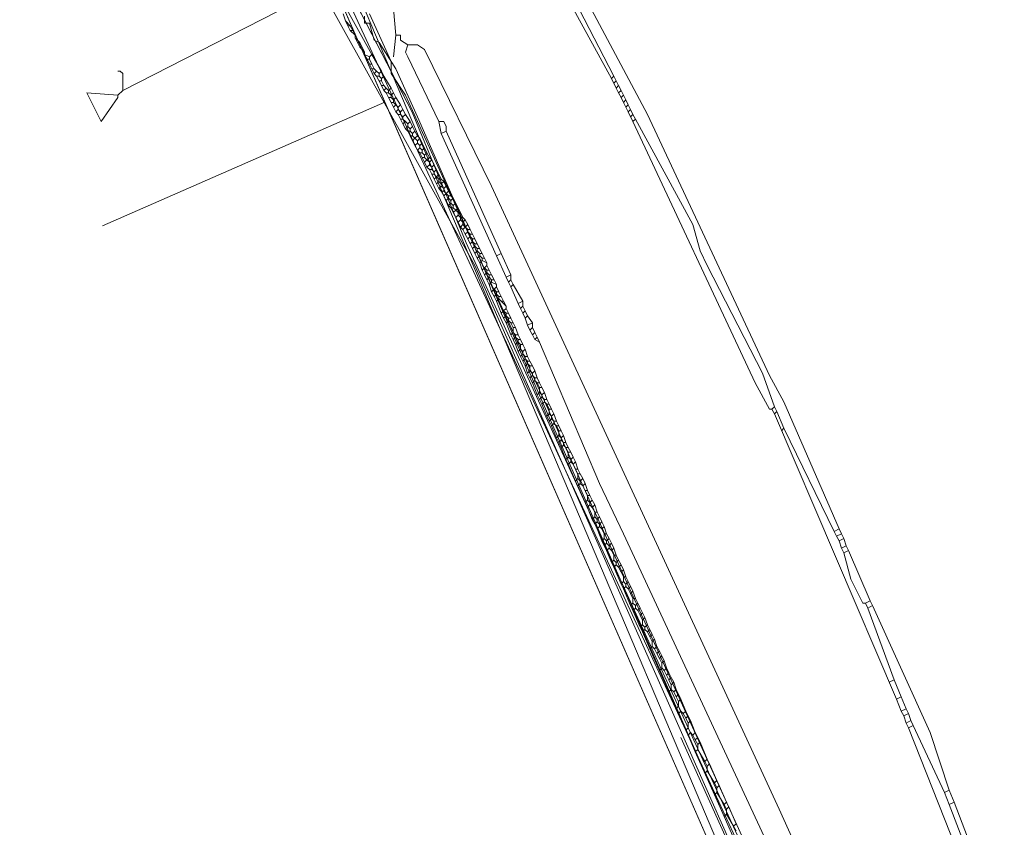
# Model space of a CAD drawing. Header units: metres. Extents: x 92810 to 93633, y 464687 to 465459.
# Tile 58 of 256: x 93037 to 93066, y 464809 to 464833. Entities that reach past the tile are written whole.
import ezdxf

# ---------------------------------------------------------------- set-up
doc = ezdxf.new("R2010")
doc.units = ezdxf.units.M
for name, color, linetype, lineweight, transparency in [('B-OI-KL-DATA_KPN-G', 90, 'SI_B_DATA_KPN', 18, 0.4), ('B-OI-KL-DATA_ZIGGO BV-G', 90, 'SI_B_DATA_ZIGGO', 18, 0.4), ('B-OI-KL-ET_LS_LIANDER-G', 190, 'SI_B_ET_LS_LIANDER', 18, 0.4), ('B-OI-KL-ET_MS_LIANDER-G', 130, 'SI_B_ET_MS_LIANDER', 18, 0.4), ('B-OI-KL-GAS_LD_LIANDER-G', 30, 'SI_B_GAS_LD_LIANDER', 18, 0.4), ('B-WE-KL-WATER-G', 170, 'KL-WATER-N', 18, 0.4)]:
    doc.layers.add(name, color=color, linetype=linetype, lineweight=lineweight, transparency=transparency)
doc.styles.get("Standard").update_dxf_attribs({"font": 'isocp.shx'})
doc.linetypes.add('KL-WATER-N', pattern='A,7,-0.5,[168,NLCS.SHX,S=0.75,R=0,X=0.75,Y=0],-2', length=9.5)
doc.linetypes.add('SI_B_DATA_KPN', pattern='A,5,-2,["KPN",Standard,S=1.5,R=0,X=-0.51,Y=-0.75],-8', length=15)
doc.linetypes.add('SI_B_DATA_ZIGGO', pattern='A,5,-2,["ZIGGO",Standard,S=1.5,R=0,X=-0.51,Y=-0.75],-9', length=16)
doc.linetypes.add('SI_B_ET_LS_LIANDER', pattern='A,5,-2,["LI-LS",Standard,S=1.5,R=0,X=-0.51,Y=-0.75],-10', length=17)
doc.linetypes.add('SI_B_ET_MS_LIANDER', pattern='A,5,-2,["LI-MS",Standard,S=1.5,R=0,X=-0.51,Y=-0.75],-10', length=17)
doc.linetypes.add('SI_B_GAS_LD_LIANDER', pattern='A,5,-2,["LI-G-LD",Standard,S=1.5,R=0,X=-0.51,Y=-0.75],-11', length=18)

msp = doc.modelspace()

# ---------------------------------------------------------------- linework, layer by layer
at = {"layer": 'B-OI-KL-DATA_KPN-G', "flags": 128}
for points in [[(93047.679, 464833.464), (93047.75, 464832.679)], [(93046.964, 464833.321), (93047.607, 464831.893), (93047.607, 464831.536), (93048.036, 464830.893), (93048.75, 464829.321), (93063.25, 464797.393)], [(93047.75, 464832.679), (93047.679, 464832.036)], [(93047.75, 464832.679), (93047.893, 464832.679), (93047.893, 464832.536), (93048.107, 464832.393)], [(93048.107, 464832.393), (93048.036, 464832.179), (93048.107, 464832.036), (93049.036, 464830.107)], [(93048.107, 464832.393), (93048.393, 464832.393), (93048.607, 464832.25), (93050.607, 464828.179), (93059.179, 464809.607), (93063.893, 464799.179)], [(93049.036, 464830.107), (93049.179, 464830.107), (93049.25, 464829.964), (93049.25, 464829.821)], [(93049.036, 464830.107), (93049.107, 464829.75)], [(93049.25, 464829.821), (93049.107, 464829.75)], [(93049.25, 464829.821), (93050.893, 464826.179)], [(93049.107, 464829.75), (93050.75, 464826.107)], [(93050.893, 464826.179), (93050.75, 464826.107)], [(93050.75, 464826.107), (93051.036, 464825.464)], [(93050.893, 464826.179), (93051.179, 464825.536)], [(93051.179, 464825.536), (93051.036, 464825.464)], [(93051.036, 464825.464), (93051.107, 464825.321)], [(93051.179, 464825.536), (93051.179, 464825.393)], [(93051.179, 464825.393), (93051.107, 464825.321)], [(93051.107, 464825.321), (93051.179, 464825.179)], [(93051.179, 464825.393), (93051.25, 464825.25)], [(93051.25, 464825.25), (93051.179, 464825.179)], [(93051.179, 464825.179), (93051.393, 464824.679)], [(93051.25, 464825.25), (93051.536, 464824.75)], [(93051.536, 464824.75), (93051.393, 464824.679)], [(93051.393, 464824.679), (93051.464, 464824.536)], [(93051.536, 464824.607), (93051.464, 464824.536)], [(93051.464, 464824.536), (93051.536, 464824.393)], [(93051.536, 464824.75), (93051.536, 464824.607)], [(93051.536, 464824.607), (93051.607, 464824.464)], [(93051.607, 464824.464), (93051.536, 464824.393)], [(93051.536, 464824.393), (93051.607, 464824.25)], [(93051.607, 464824.464), (93051.679, 464824.321)], [(93051.679, 464824.321), (93051.607, 464824.25)], [(93051.607, 464824.25), (93051.679, 464824.036)], [(93051.679, 464824.321), (93051.821, 464824.107)], [(93051.821, 464824.107), (93051.679, 464824.036)], [(93051.679, 464824.036), (93051.75, 464823.893)], [(93051.821, 464823.964), (93051.75, 464823.893)], [(93051.821, 464824.107), (93051.821, 464823.964)], [(93051.821, 464823.964), (93051.893, 464823.821)], [(93051.75, 464823.893), (93051.821, 464823.75)], [(93051.893, 464823.821), (93051.821, 464823.75)], [(93051.821, 464823.75), (93051.893, 464823.607)], [(93051.893, 464823.821), (93051.964, 464823.679)], [(93051.964, 464823.679), (93051.893, 464823.607)], [(93051.964, 464823.679), (93052.036, 464823.536)], [(93051.893, 464823.607), (93052.036, 464823.536)], [(93052.036, 464823.536), (93053.821, 464819.321), (93054.536, 464817.821), (93059.321, 464807.536), (93060.179, 464805.536), (93061.107, 464803.321), (93062.321, 464800.893), (93062.679, 464800.107)]]:
    msp.add_lwpolyline(points, dxfattribs=at)
at = {"layer": 'B-OI-KL-DATA_ZIGGO BV-G', "flags": 128}
for points in [[(93035.335, 464854.188), (93044.173, 464837.629), (93044.899, 464835.992), (93045.066, 464836.077), (93058.124, 464806.251)], [(93042.664, 464841.176), (93048.242, 464830.383)], [(93045.066, 464836.077), (93047.425, 464830.689)], [(93045.251, 464836.171), (93048.242, 464830.383), (93049.846, 464826.497), (93061.968, 464800.016)], [(93047.425, 464830.689), (93039, 464827)], [(93047.425, 464830.689), (93058.124, 464806.251), (93058.191, 464806.28), (93061.633, 464798.287)]]:
    msp.add_lwpolyline(points, dxfattribs=at)
at = {"layer": 'B-OI-KL-ET_LS_LIANDER-G'}
for p, q in [((93046.821, 464833.25), (93046.821, 464833.036)), ((93046.821, 464833.036), (93046.964, 464833.036)), ((93046.964, 464833.036), (93047.107, 464832.536)), ((93047.107, 464832.536), (93047.25, 464832.464)), ((93047.25, 464832.464), (93047.75, 464831.679)), ((93047.75, 464831.679), (93048.393, 464830.25)), ((93048.393, 464830.25), (93058.893, 464806.321)), ((93056.25, 464811.75), (93058.607, 464806.536))]:
    msp.add_line(p, q, dxfattribs=at)
at = {"layer": 'B-OI-KL-ET_MS_LIANDER-G'}
for p, q in [((93046.679, 464832.464), (93046.821, 464832.179)), ((93047.179, 464831.464), (93047.321, 464831.179)), ((93054.179, 464831.393), (93054.321, 464831.107)), ((93054.679, 464830.393), (93054.821, 464830.107)), ((93049.179, 464828.321), (93049.321, 464828.036)), ((93049.179, 464827.893), (93049.321, 464827.607)), ((93050.179, 464826.464), (93050.321, 464826.179)), ((93059.036, 464821.393), (93062.679, 464812.893)), ((93054.679, 464816.393), (93054.821, 464816.107)), ((93055.321, 464814.393), (93055.893, 464813.107)), ((93056.679, 464811.893), (93056.821, 464811.607)), ((93056.679, 464811.321), (93057.25, 464810.036))]:
    msp.add_line(p, q, dxfattribs=at)
at = {"layer": 'B-OI-KL-ET_MS_LIANDER-G', "flags": 128}
for points in [[(93049.536, 464839.25), (93049.536, 464839.036), (93051.25, 464836.75), (93054.179, 464831.393)], [(93043.107, 464839.179), (93047.036, 464832.107)], [(93050.679, 464838.107), (93050.679, 464837.893), (93050.893, 464837.607), (93051.393, 464837.036), (93051.679, 464836.536), (93051.821, 464836.036), (93052.036, 464835.75), (93054.25, 464831.464)], [(93050.75, 464838.179), (93051.679, 464837.036), (93055.25, 464830.321), (93058.893, 464822.536), (93059.321, 464821.75), (93060.964, 464817.964)], [(93036.107, 464836.536), (93037.75, 464833.393), (93044.107, 464836.536), (93044.179, 464836.464), (93050.107, 464825.821), (93059.75, 464804.036)], [(93046.179, 464833.321), (93046.25, 464833.107)], [(93046.25, 464833.107), (93046.393, 464832.964)], [(93046.25, 464833.107), (93046.321, 464832.964)], [(93046.321, 464832.964), (93046.393, 464832.964)], [(93046.321, 464832.964), (93046.393, 464832.821)], [(93046.393, 464832.964), (93046.464, 464832.821)], [(93046.393, 464832.821), (93046.464, 464832.821)], [(93046.393, 464832.821), (93046.536, 464832.679)], [(93046.464, 464832.821), (93046.536, 464832.679)], [(93046.536, 464832.679), (93046.536, 464832.607)], [(93046.536, 464832.607), (93046.679, 464832.464)], [(93046.536, 464832.607), (93046.607, 464832.464)], [(93046.607, 464832.464), (93046.679, 464832.464)], [(93046.607, 464832.464), (93046.679, 464832.321)], [(93046.679, 464832.321), (93046.75, 464832.321)], [(93046.679, 464832.321), (93046.821, 464832.179)], [(93046.821, 464832.179), (93046.821, 464832.107)], [(93046.821, 464832.107), (93046.964, 464832.036)], [(93046.821, 464832.107), (93046.893, 464831.964)], [(93046.893, 464831.964), (93046.964, 464831.964)], [(93046.893, 464831.964), (93046.964, 464831.821)], [(93047.036, 464832.107), (93046.964, 464832.036)], [(93046.964, 464832.036), (93046.964, 464831.964)], [(93046.964, 464831.964), (93047.036, 464831.821)], [(93047.036, 464832.107), (93047.321, 464831.607)], [(93046.964, 464831.821), (93047.036, 464831.821)], [(93046.964, 464831.821), (93047.036, 464831.679)], [(93047.036, 464831.821), (93047.107, 464831.679)], [(93047.036, 464831.679), (93047.107, 464831.679)], [(93047.036, 464831.679), (93047.107, 464831.536)], [(93047.107, 464831.679), (93047.179, 464831.607)], [(93047.179, 464831.607), (93047.107, 464831.536)], [(93047.179, 464831.607), (93047.25, 464831.536)], [(93047.321, 464831.607), (93047.25, 464831.536)], [(93047.321, 464831.607), (93047.393, 464831.464)], [(93047.107, 464831.536), (93047.179, 464831.464)], [(93047.179, 464831.464), (93047.25, 464831.464)], [(93047.25, 464831.536), (93047.25, 464831.464)], [(93047.25, 464831.464), (93047.321, 464831.393)], [(93047.25, 464831.321), (93047.321, 464831.321)], [(93047.393, 464831.464), (93047.321, 464831.393)], [(93047.321, 464831.393), (93047.321, 464831.321)], [(93047.321, 464831.321), (93047.393, 464831.179)], [(93047.393, 464831.464), (93047.607, 464831.107)], [(93054.25, 464831.464), (93054.179, 464831.393)], [(93054.25, 464831.464), (93054.321, 464831.321)], [(93054.321, 464831.321), (93054.25, 464831.25)], [(93054.321, 464831.321), (93054.393, 464831.179)], [(93047.321, 464831.179), (93047.393, 464831.179)], [(93047.321, 464831.179), (93047.393, 464831.036)], [(93047.393, 464831.179), (93047.464, 464831.107)], [(93047.464, 464831.107), (93047.393, 464831.036)], [(93047.393, 464831.036), (93047.464, 464830.964)], [(93047.464, 464831.107), (93047.536, 464831.036)], [(93047.607, 464831.107), (93047.536, 464831.036)], [(93047.536, 464831.036), (93047.536, 464830.964)], [(93047.607, 464831.107), (93047.679, 464830.964)], [(93054.393, 464831.179), (93054.321, 464831.107)], [(93054.321, 464831.107), (93054.393, 464830.964)], [(93054.393, 464831.179), (93054.464, 464831.036)], [(93054.464, 464831.036), (93054.393, 464830.964)], [(93054.464, 464831.036), (93054.536, 464830.893)], [(93047.464, 464830.964), (93047.536, 464830.964)], [(93047.464, 464830.964), (93047.536, 464830.821)], [(93047.536, 464830.964), (93047.607, 464830.893)], [(93047.536, 464830.821), (93047.607, 464830.821)], [(93047.536, 464830.821), (93047.607, 464830.679)], [(93047.679, 464830.964), (93047.607, 464830.893)], [(93047.607, 464830.893), (93047.607, 464830.821)], [(93047.607, 464830.821), (93047.679, 464830.75)], [(93047.679, 464830.964), (93047.75, 464830.821)], [(93047.75, 464830.821), (93047.679, 464830.75)], [(93047.679, 464830.75), (93047.679, 464830.679)], [(93047.75, 464830.821), (93047.893, 464830.607)], [(93054.393, 464830.964), (93054.464, 464830.821)], [(93054.536, 464830.893), (93054.464, 464830.821)], [(93054.464, 464830.821), (93054.536, 464830.679)], [(93054.536, 464830.893), (93054.607, 464830.75)], [(93054.607, 464830.75), (93054.536, 464830.679)], [(93054.607, 464830.75), (93054.679, 464830.607)], [(93047.607, 464830.679), (93047.679, 464830.679)], [(93047.607, 464830.679), (93047.679, 464830.536)], [(93047.679, 464830.679), (93047.821, 464830.536)], [(93047.75, 464830.607), (93047.679, 464830.536)], [(93047.679, 464830.536), (93047.75, 464830.393)], [(93047.821, 464830.464), (93047.75, 464830.393)], [(93047.893, 464830.607), (93047.821, 464830.536)], [(93047.821, 464830.536), (93047.821, 464830.464)], [(93047.821, 464830.464), (93047.893, 464830.393)], [(93047.893, 464830.607), (93047.964, 464830.464)], [(93047.964, 464830.464), (93047.893, 464830.393)], [(93047.964, 464830.464), (93048.036, 464830.321)], [(93054.536, 464830.679), (93054.607, 464830.536)], [(93054.679, 464830.607), (93054.607, 464830.536)], [(93054.607, 464830.536), (93054.679, 464830.393)], [(93054.679, 464830.607), (93054.75, 464830.464)], [(93054.75, 464830.464), (93054.679, 464830.393)], [(93054.75, 464830.464), (93054.821, 464830.321)], [(93047.75, 464830.393), (93047.821, 464830.321)], [(93047.821, 464830.321), (93047.893, 464830.321)], [(93047.821, 464830.321), (93047.893, 464830.179)], [(93047.893, 464830.393), (93047.893, 464830.321)], [(93047.893, 464830.321), (93047.964, 464830.25)], [(93047.893, 464830.179), (93047.964, 464830.179)], [(93047.893, 464830.179), (93047.964, 464830.036)], [(93048.036, 464830.321), (93047.964, 464830.25)], [(93047.964, 464830.25), (93047.964, 464830.179)], [(93047.964, 464830.179), (93048.036, 464830.107)], [(93048.036, 464830.107), (93047.964, 464830.036)], [(93048.036, 464830.321), (93048.179, 464830.107)], [(93048.036, 464830.107), (93048.107, 464830.036)], [(93048.179, 464830.107), (93048.107, 464830.036)], [(93048.179, 464830.107), (93048.25, 464829.964)], [(93054.821, 464830.321), (93054.75, 464830.25)], [(93054.821, 464830.321), (93054.893, 464830.179)], [(93054.893, 464830.179), (93054.821, 464830.107)], [(93054.821, 464830.107), (93058.464, 464822.321), (93058.893, 464821.536), (93058.964, 464821.536)], [(93054.893, 464830.179), (93056.607, 464827.036), (93056.821, 464826.25), (93057.036, 464825.821), (93058.679, 464822.607), (93059.036, 464821.607)], [(93047.964, 464830.036), (93048.036, 464829.893)], [(93048.107, 464829.964), (93048.036, 464829.893)], [(93048.036, 464829.893), (93048.107, 464829.821)], [(93048.107, 464830.036), (93048.107, 464829.964)], [(93048.107, 464829.964), (93048.179, 464829.893)], [(93048.107, 464829.821), (93048.179, 464829.821)], [(93048.107, 464829.821), (93048.179, 464829.679)], [(93048.25, 464829.964), (93048.179, 464829.893)], [(93048.179, 464829.893), (93048.179, 464829.821)], [(93048.179, 464829.821), (93048.25, 464829.75)], [(93048.25, 464829.964), (93048.321, 464829.821)], [(93048.321, 464829.821), (93048.25, 464829.75)], [(93048.321, 464829.821), (93048.393, 464829.679)], [(93048.179, 464829.679), (93048.25, 464829.679)], [(93048.179, 464829.679), (93048.25, 464829.536)], [(93048.25, 464829.75), (93048.25, 464829.679)], [(93048.25, 464829.679), (93048.321, 464829.607)], [(93048.321, 464829.607), (93048.25, 464829.536)], [(93048.25, 464829.536), (93048.321, 464829.393)], [(93048.393, 464829.679), (93048.321, 464829.607)], [(93048.321, 464829.607), (93048.393, 464829.536)], [(93048.393, 464829.679), (93048.464, 464829.607)], [(93048.464, 464829.607), (93048.393, 464829.536)], [(93048.393, 464829.536), (93048.393, 464829.464)], [(93048.464, 464829.607), (93048.536, 464829.464)], [(93048.393, 464829.464), (93048.321, 464829.393)], [(93048.321, 464829.393), (93048.393, 464829.25)], [(93048.393, 464829.464), (93048.464, 464829.393)], [(93048.464, 464829.321), (93048.393, 464829.25)], [(93048.393, 464829.25), (93048.464, 464829.179)], [(93048.536, 464829.464), (93048.464, 464829.393)], [(93048.464, 464829.393), (93048.464, 464829.321)], [(93048.464, 464829.321), (93048.536, 464829.25)], [(93048.536, 464829.464), (93048.607, 464829.321)], [(93048.607, 464829.321), (93048.536, 464829.25)], [(93048.536, 464829.25), (93048.536, 464829.179)], [(93048.607, 464829.321), (93048.679, 464829.179)], [(93048.464, 464829.179), (93048.536, 464829.179)], [(93048.464, 464829.179), (93048.536, 464829.036)], [(93048.536, 464829.179), (93048.607, 464829.107)], [(93048.536, 464829.036), (93048.607, 464829.036)], [(93048.536, 464829.036), (93048.607, 464828.893)], [(93048.679, 464829.179), (93048.607, 464829.107)], [(93048.607, 464829.107), (93048.607, 464829.036)], [(93048.607, 464829.036), (93048.679, 464828.964)], [(93048.679, 464828.964), (93048.607, 464828.893)], [(93048.679, 464829.179), (93048.75, 464829.036)], [(93048.75, 464829.036), (93048.679, 464828.964)], [(93048.679, 464828.964), (93048.75, 464828.893)], [(93048.75, 464829.036), (93048.821, 464828.964)], [(93048.821, 464828.964), (93048.75, 464828.893)], [(93048.821, 464828.964), (93048.893, 464828.821)], [(93048.607, 464828.893), (93048.679, 464828.75)], [(93048.75, 464828.821), (93048.679, 464828.75)], [(93048.679, 464828.75), (93048.75, 464828.679)], [(93048.75, 464828.893), (93048.75, 464828.821)], [(93048.75, 464828.821), (93048.821, 464828.75)], [(93048.75, 464828.679), (93048.821, 464828.679)], [(93048.75, 464828.679), (93048.821, 464828.536)], [(93048.893, 464828.821), (93048.821, 464828.75)], [(93048.821, 464828.75), (93048.821, 464828.679)], [(93048.821, 464828.679), (93048.893, 464828.607)], [(93048.893, 464828.821), (93048.964, 464828.679)], [(93048.964, 464828.679), (93048.893, 464828.607)], [(93048.964, 464828.679), (93049.036, 464828.536)], [(93048.821, 464828.536), (93048.893, 464828.536)], [(93048.821, 464828.536), (93048.893, 464828.393)], [(93048.893, 464828.607), (93048.893, 464828.536)], [(93048.893, 464828.536), (93048.964, 464828.464)], [(93048.964, 464828.464), (93048.893, 464828.393)], [(93048.893, 464828.393), (93048.964, 464828.25)], [(93049.036, 464828.536), (93048.964, 464828.464)], [(93048.964, 464828.464), (93049.036, 464828.393)], [(93049.036, 464828.536), (93049.107, 464828.393)], [(93049.036, 464828.393), (93049.107, 464828.393)], [(93049.036, 464828.393), (93049.036, 464828.321)], [(93049.107, 464828.393), (93049.179, 464828.321)], [(93049.036, 464828.321), (93048.964, 464828.25)], [(93048.964, 464828.25), (93049.036, 464828.107)], [(93049.036, 464828.321), (93049.107, 464828.25)], [(93049.107, 464828.179), (93049.036, 464828.107)], [(93049.036, 464828.107), (93049.107, 464828.036)], [(93049.179, 464828.321), (93049.107, 464828.25)], [(93049.107, 464828.25), (93049.107, 464828.179)], [(93049.107, 464828.179), (93049.179, 464828.107)], [(93049.25, 464828.179), (93049.179, 464828.107)], [(93049.179, 464828.107), (93049.179, 464828.036)], [(93049.107, 464828.036), (93049.179, 464828.036)], [(93049.107, 464828.036), (93049.179, 464827.893)], [(93049.179, 464828.036), (93049.25, 464827.964)], [(93049.25, 464827.964), (93049.179, 464827.893)], [(93049.321, 464828.036), (93049.25, 464827.964)], [(93049.25, 464827.964), (93049.321, 464827.893)], [(93049.321, 464827.821), (93049.25, 464827.75)], [(93049.321, 464828.036), (93049.393, 464827.893)], [(93049.321, 464827.893), (93049.393, 464827.893)], [(93049.321, 464827.893), (93049.321, 464827.821)], [(93049.321, 464827.821), (93049.393, 464827.75)], [(93049.393, 464827.893), (93049.464, 464827.821)], [(93049.464, 464827.821), (93049.393, 464827.75)], [(93049.464, 464827.821), (93049.536, 464827.679)], [(93049.393, 464827.679), (93049.321, 464827.607)], [(93049.321, 464827.607), (93049.393, 464827.536)], [(93049.393, 464827.75), (93049.393, 464827.679)], [(93049.393, 464827.679), (93049.464, 464827.607)], [(93049.393, 464827.536), (93049.464, 464827.536)], [(93049.393, 464827.536), (93049.464, 464827.393)], [(93049.536, 464827.679), (93049.464, 464827.607)], [(93049.464, 464827.607), (93049.464, 464827.536)], [(93049.464, 464827.536), (93049.536, 464827.464)], [(93049.536, 464827.464), (93049.464, 464827.393)], [(93049.536, 464827.679), (93049.607, 464827.536)], [(93049.607, 464827.536), (93049.536, 464827.464)], [(93049.536, 464827.464), (93049.607, 464827.393)], [(93049.607, 464827.536), (93049.679, 464827.393)], [(93049.464, 464827.393), (93049.536, 464827.25)], [(93049.607, 464827.321), (93049.536, 464827.25)], [(93049.536, 464827.25), (93049.607, 464827.107)], [(93049.607, 464827.393), (93049.679, 464827.393)], [(93049.607, 464827.393), (93049.607, 464827.321)], [(93049.607, 464827.321), (93049.679, 464827.25)], [(93049.679, 464827.179), (93049.607, 464827.107)], [(93049.679, 464827.393), (93049.75, 464827.25)], [(93049.679, 464827.25), (93049.75, 464827.25)], [(93049.679, 464827.25), (93049.679, 464827.179)], [(93049.679, 464827.179), (93049.75, 464827.107)], [(93049.75, 464827.25), (93049.821, 464827.179)], [(93049.821, 464827.179), (93049.75, 464827.107)], [(93049.821, 464827.179), (93049.893, 464827.036)], [(93049.607, 464827.107), (93049.679, 464826.964)], [(93049.75, 464827.036), (93049.679, 464826.964)], [(93049.679, 464826.964), (93049.75, 464826.893)], [(93049.75, 464827.107), (93049.75, 464827.036)], [(93049.75, 464827.036), (93049.821, 464826.964)], [(93049.821, 464826.964), (93049.75, 464826.893)], [(93049.75, 464826.893), (93049.821, 464826.75)], [(93049.893, 464827.036), (93049.821, 464826.964)], [(93049.821, 464826.964), (93049.893, 464826.893)], [(93049.893, 464827.036), (93049.964, 464826.893)], [(93049.893, 464826.893), (93049.964, 464826.893)], [(93049.893, 464826.893), (93049.893, 464826.821)], [(93049.964, 464826.893), (93050.036, 464826.75)], [(93049.893, 464826.821), (93049.821, 464826.75)], [(93049.821, 464826.75), (93049.893, 464826.607)], [(93049.893, 464826.821), (93049.964, 464826.75)], [(93049.964, 464826.679), (93049.893, 464826.607)], [(93049.893, 464826.607), (93049.964, 464826.464)], [(93049.964, 464826.75), (93050.036, 464826.75)], [(93049.964, 464826.75), (93049.964, 464826.679)], [(93049.964, 464826.679), (93050.036, 464826.607)], [(93050.036, 464826.75), (93050.107, 464826.607)], [(93050.036, 464826.607), (93050.107, 464826.607)], [(93050.036, 464826.607), (93050.036, 464826.536)], [(93050.107, 464826.607), (93050.179, 464826.464)], [(93050.036, 464826.536), (93049.964, 464826.464)], [(93049.964, 464826.464), (93050.036, 464826.321)], [(93050.036, 464826.536), (93050.107, 464826.464)], [(93050.107, 464826.393), (93050.036, 464826.321)], [(93050.036, 464826.321), (93050.107, 464826.179)], [(93050.107, 464826.464), (93050.179, 464826.464)], [(93050.107, 464826.464), (93050.107, 464826.393)], [(93050.107, 464826.393), (93050.179, 464826.321)], [(93050.179, 464826.321), (93050.25, 464826.321)], [(93050.179, 464826.321), (93050.179, 464826.25)], [(93050.179, 464826.25), (93050.107, 464826.179)], [(93050.107, 464826.179), (93050.179, 464826.036)], [(93050.179, 464826.25), (93050.25, 464826.179)], [(93050.25, 464826.107), (93050.179, 464826.036)], [(93050.179, 464826.036), (93050.25, 464825.893)], [(93050.25, 464826.179), (93050.321, 464826.179)], [(93050.25, 464826.179), (93050.25, 464826.107)], [(93050.25, 464826.107), (93050.321, 464826.036)], [(93050.321, 464826.179), (93050.393, 464826.036)], [(93050.321, 464826.036), (93050.393, 464826.036)], [(93050.321, 464826.036), (93050.321, 464825.964)], [(93050.393, 464826.036), (93050.464, 464825.893)], [(93050.321, 464825.964), (93050.25, 464825.893)], [(93050.25, 464825.893), (93050.321, 464825.679)], [(93050.321, 464825.964), (93050.464, 464825.893)], [(93050.393, 464825.75), (93050.321, 464825.679)], [(93050.464, 464825.821), (93050.393, 464825.75)], [(93050.393, 464825.75), (93050.464, 464825.679)], [(93050.464, 464825.893), (93050.464, 464825.821)], [(93050.464, 464825.821), (93050.536, 464825.679)], [(93050.321, 464825.679), (93050.393, 464825.536)], [(93050.464, 464825.607), (93050.393, 464825.536)], [(93050.393, 464825.536), (93050.464, 464825.393)], [(93050.464, 464825.679), (93050.536, 464825.679)], [(93050.464, 464825.679), (93050.464, 464825.607)], [(93050.464, 464825.607), (93050.536, 464825.536)], [(93050.536, 464825.464), (93050.464, 464825.393)], [(93050.536, 464825.679), (93050.607, 464825.536)], [(93050.536, 464825.536), (93050.607, 464825.536)], [(93050.536, 464825.536), (93050.536, 464825.464)], [(93050.536, 464825.464), (93050.607, 464825.393)], [(93050.607, 464825.536), (93050.679, 464825.393)], [(93050.464, 464825.393), (93050.536, 464825.25)], [(93050.607, 464825.321), (93050.536, 464825.25)], [(93050.536, 464825.25), (93050.607, 464825.036)], [(93050.607, 464825.393), (93050.679, 464825.393)], [(93050.607, 464825.393), (93050.607, 464825.321)], [(93050.607, 464825.321), (93050.75, 464825.25)], [(93050.679, 464825.393), (93050.75, 464825.25)], [(93050.75, 464825.179), (93050.679, 464825.107)], [(93050.75, 464825.25), (93050.75, 464825.179)], [(93050.75, 464825.179), (93050.821, 464825.036)], [(93050.679, 464825.107), (93050.607, 464825.036)], [(93050.607, 464825.036), (93050.679, 464824.893)], [(93050.679, 464825.107), (93050.75, 464825.036)], [(93050.75, 464824.964), (93050.679, 464824.893)], [(93050.679, 464824.893), (93050.75, 464824.75)], [(93050.75, 464825.036), (93050.821, 464825.036)], [(93050.75, 464825.036), (93050.75, 464824.964)], [(93050.75, 464824.964), (93050.821, 464824.893)], [(93050.821, 464824.821), (93050.75, 464824.75)], [(93050.821, 464825.036), (93050.893, 464824.893)], [(93050.821, 464824.893), (93050.893, 464824.893)], [(93050.821, 464824.893), (93050.821, 464824.821)], [(93050.821, 464824.821), (93051.036, 464824.607)], [(93050.893, 464824.893), (93050.964, 464824.75)], [(93050.75, 464824.75), (93050.893, 464824.393)], [(93050.893, 464824.75), (93050.964, 464824.75)], [(93050.964, 464824.75), (93051.036, 464824.607)], [(93051.036, 464824.536), (93050.964, 464824.464)], [(93051.036, 464824.607), (93051.036, 464824.536)], [(93051.036, 464824.536), (93051.107, 464824.393)], [(93050.964, 464824.464), (93050.893, 464824.393)], [(93050.893, 464824.393), (93050.964, 464824.25)], [(93050.964, 464824.464), (93051.036, 464824.393)], [(93051.036, 464824.321), (93050.964, 464824.25)], [(93050.964, 464824.25), (93051.036, 464824.107)], [(93051.036, 464824.393), (93051.107, 464824.393)], [(93051.036, 464824.393), (93051.036, 464824.321)], [(93051.036, 464824.321), (93051.107, 464824.25)], [(93051.107, 464824.393), (93051.179, 464824.25)], [(93051.107, 464824.25), (93051.179, 464824.25)], [(93051.107, 464824.25), (93051.107, 464824.179)], [(93051.179, 464824.25), (93051.25, 464824.107)], [(93051.107, 464824.179), (93051.036, 464824.107)], [(93051.036, 464824.107), (93051.179, 464823.75)], [(93051.107, 464824.179), (93051.179, 464824.107)], [(93051.179, 464824.107), (93051.25, 464824.107)], [(93051.179, 464824.107), (93051.25, 464823.964)], [(93051.25, 464824.107), (93051.321, 464823.964)], [(93051.25, 464823.964), (93051.321, 464823.964)], [(93051.25, 464823.964), (93051.25, 464823.821)], [(93051.321, 464823.964), (93051.393, 464823.75)], [(93051.25, 464823.821), (93051.179, 464823.75)], [(93051.179, 464823.75), (93051.25, 464823.607)], [(93051.25, 464823.821), (93051.321, 464823.75)], [(93051.321, 464823.679), (93051.25, 464823.607)], [(93051.321, 464823.75), (93051.393, 464823.75)], [(93051.321, 464823.75), (93051.321, 464823.679)], [(93051.321, 464823.679), (93051.393, 464823.607)], [(93051.393, 464823.75), (93051.464, 464823.607)], [(93051.25, 464823.607), (93051.321, 464823.464)], [(93051.393, 464823.536), (93051.321, 464823.464)], [(93051.321, 464823.464), (93051.393, 464823.25)], [(93051.393, 464823.607), (93051.464, 464823.607)], [(93051.393, 464823.607), (93051.393, 464823.536)], [(93051.393, 464823.536), (93051.464, 464823.464)], [(93051.464, 464823.607), (93051.536, 464823.464)], [(93051.464, 464823.464), (93051.536, 464823.464)], [(93051.464, 464823.464), (93051.464, 464823.321)], [(93051.536, 464823.464), (93051.607, 464823.321)], [(93051.464, 464823.321), (93051.393, 464823.25)], [(93051.393, 464823.25), (93051.464, 464823.107)], [(93051.464, 464823.321), (93051.536, 464823.25)], [(93051.536, 464823.179), (93051.464, 464823.107)], [(93051.464, 464823.107), (93051.536, 464822.964)], [(93051.607, 464823.321), (93051.536, 464823.25)], [(93051.536, 464823.25), (93051.536, 464823.179)], [(93051.536, 464823.179), (93051.607, 464823.107)], [(93051.607, 464823.321), (93051.679, 464823.107)], [(93051.607, 464823.107), (93051.679, 464823.107)], [(93051.607, 464823.107), (93051.607, 464823.036)], [(93051.679, 464823.107), (93051.75, 464822.964)], [(93051.607, 464823.036), (93051.536, 464822.964)], [(93051.536, 464822.964), (93051.607, 464822.821)], [(93051.607, 464823.036), (93051.679, 464822.964)], [(93051.679, 464822.893), (93051.607, 464822.821)], [(93051.607, 464822.821), (93051.679, 464822.607)], [(93051.679, 464822.964), (93051.75, 464822.964)], [(93051.679, 464822.964), (93051.679, 464822.893)], [(93051.679, 464822.893), (93051.75, 464822.821)], [(93051.75, 464822.964), (93051.821, 464822.821)], [(93051.75, 464822.821), (93051.821, 464822.821)], [(93051.75, 464822.821), (93051.75, 464822.679)], [(93051.821, 464822.821), (93051.893, 464822.679)], [(93051.75, 464822.679), (93051.679, 464822.607)], [(93051.679, 464822.607), (93051.75, 464822.464)], [(93051.75, 464822.679), (93051.821, 464822.607)], [(93051.821, 464822.536), (93051.75, 464822.464)], [(93051.893, 464822.679), (93051.821, 464822.607)], [(93051.821, 464822.607), (93051.821, 464822.536)], [(93051.821, 464822.536), (93051.893, 464822.464)], [(93051.893, 464822.679), (93051.964, 464822.464)], [(93051.75, 464822.464), (93051.821, 464822.321)], [(93051.893, 464822.393), (93051.821, 464822.321)], [(93051.821, 464822.321), (93051.964, 464821.964)], [(93051.893, 464822.464), (93051.964, 464822.464)], [(93051.893, 464822.464), (93051.893, 464822.393)], [(93051.893, 464822.393), (93051.964, 464822.321)], [(93051.964, 464822.464), (93052.036, 464822.321)], [(93051.964, 464822.321), (93052.036, 464822.321)], [(93051.964, 464822.321), (93052.036, 464822.179)], [(93052.036, 464822.321), (93052.107, 464822.179)], [(93052.036, 464822.179), (93052.107, 464822.179)], [(93052.036, 464822.179), (93052.036, 464822.036)], [(93052.107, 464822.179), (93052.179, 464822.036)], [(93052.036, 464822.036), (93051.964, 464821.964)], [(93051.964, 464821.964), (93052.036, 464821.821)], [(93052.036, 464822.036), (93052.107, 464821.964)], [(93052.107, 464821.893), (93052.036, 464821.821)], [(93052.179, 464822.036), (93052.107, 464821.964)], [(93052.107, 464821.964), (93052.107, 464821.893)], [(93052.107, 464821.893), (93052.179, 464821.821)], [(93052.179, 464822.036), (93052.25, 464821.821)], [(93052.036, 464821.821), (93052.107, 464821.679)], [(93052.179, 464821.75), (93052.107, 464821.679)], [(93052.107, 464821.679), (93052.25, 464821.321)], [(93052.179, 464821.821), (93052.25, 464821.821)], [(93052.179, 464821.821), (93052.179, 464821.75)], [(93052.179, 464821.75), (93052.25, 464821.679)], [(93052.25, 464821.821), (93052.321, 464821.679)], [(93052.25, 464821.679), (93052.321, 464821.679)], [(93052.25, 464821.679), (93052.321, 464821.536)], [(93052.321, 464821.679), (93052.393, 464821.536)], [(93059.036, 464821.607), (93058.964, 464821.536)], [(93059.036, 464821.607), (93059.107, 464821.464)], [(93052.321, 464821.393), (93052.25, 464821.321)], [(93052.25, 464821.321), (93052.321, 464821.179)], [(93052.321, 464821.536), (93052.393, 464821.536)], [(93052.321, 464821.536), (93052.321, 464821.393)], [(93052.321, 464821.393), (93052.393, 464821.321)], [(93052.393, 464821.536), (93052.464, 464821.393)], [(93052.464, 464821.393), (93052.393, 464821.321)], [(93052.393, 464821.321), (93052.393, 464821.25)], [(93052.464, 464821.393), (93052.536, 464821.179)], [(93058.964, 464821.536), (93059.036, 464821.393)], [(93059.107, 464821.464), (93059.036, 464821.393)], [(93059.107, 464821.464), (93059.321, 464820.964)], [(93052.393, 464821.25), (93052.321, 464821.179)], [(93052.321, 464821.179), (93052.393, 464821.036)], [(93052.393, 464821.25), (93052.464, 464821.179)], [(93052.464, 464821.107), (93052.393, 464821.036)], [(93052.393, 464821.036), (93052.536, 464820.679)], [(93052.464, 464821.179), (93052.536, 464821.179)], [(93052.464, 464821.179), (93052.464, 464821.107)], [(93052.464, 464821.107), (93052.536, 464821.036)], [(93052.536, 464821.179), (93052.607, 464821.036)], [(93052.536, 464821.036), (93052.607, 464821.036)], [(93052.536, 464821.036), (93052.607, 464820.893)], [(93052.607, 464821.036), (93052.679, 464820.893)], [(93052.607, 464820.75), (93052.536, 464820.679)], [(93052.607, 464820.893), (93052.679, 464820.893)], [(93052.607, 464820.893), (93052.607, 464820.75)], [(93052.607, 464820.75), (93052.679, 464820.679)], [(93052.679, 464820.893), (93052.75, 464820.75)], [(93052.75, 464820.75), (93052.679, 464820.679)], [(93052.75, 464820.75), (93052.821, 464820.536)], [(93059.321, 464820.964), (93059.25, 464820.893)], [(93059.321, 464820.964), (93060.821, 464817.893)], [(93052.536, 464820.679), (93052.607, 464820.536)], [(93052.679, 464820.607), (93052.607, 464820.536)], [(93052.607, 464820.536), (93052.679, 464820.393)], [(93052.679, 464820.679), (93052.679, 464820.607)], [(93052.679, 464820.607), (93052.75, 464820.536)], [(93052.75, 464820.464), (93052.679, 464820.393)], [(93052.75, 464820.536), (93052.821, 464820.536)], [(93052.75, 464820.536), (93052.75, 464820.464)], [(93052.75, 464820.464), (93052.821, 464820.393)], [(93052.821, 464820.536), (93052.893, 464820.393)], [(93052.679, 464820.393), (93052.821, 464820.036)], [(93052.821, 464820.393), (93052.893, 464820.393)], [(93052.821, 464820.393), (93052.893, 464820.25)], [(93052.893, 464820.393), (93052.964, 464820.25)], [(93052.893, 464820.25), (93052.964, 464820.25)], [(93052.893, 464820.25), (93052.893, 464820.107)], [(93052.964, 464820.25), (93053.036, 464820.107)], [(93052.893, 464820.107), (93052.821, 464820.036)], [(93052.821, 464820.036), (93052.893, 464819.893)], [(93052.893, 464820.107), (93052.964, 464820.036)], [(93052.964, 464819.964), (93052.893, 464819.893)], [(93052.893, 464819.893), (93053.107, 464819.393)], [(93053.036, 464820.107), (93052.964, 464820.036)], [(93052.964, 464820.036), (93052.964, 464819.964)], [(93052.964, 464819.964), (93053.036, 464819.893)], [(93053.036, 464820.107), (93053.107, 464819.964)], [(93053.107, 464819.964), (93053.036, 464819.893)], [(93053.036, 464819.893), (93053.107, 464819.75)], [(93053.107, 464819.964), (93053.179, 464819.75)], [(93053.107, 464819.75), (93053.179, 464819.75)], [(93053.107, 464819.75), (93053.179, 464819.607)], [(93053.179, 464819.75), (93053.25, 464819.607)], [(93053.179, 464819.607), (93053.25, 464819.607)], [(93053.179, 464819.607), (93053.179, 464819.464)], [(93053.25, 464819.607), (93053.321, 464819.464)], [(93053.179, 464819.464), (93053.107, 464819.393)], [(93053.107, 464819.393), (93053.179, 464819.25)], [(93053.179, 464819.464), (93053.25, 464819.393)], [(93053.25, 464819.321), (93053.179, 464819.25)], [(93053.179, 464819.25), (93053.393, 464818.75)], [(93053.321, 464819.464), (93053.25, 464819.393)], [(93053.25, 464819.393), (93053.25, 464819.321)], [(93053.25, 464819.321), (93053.321, 464819.25)], [(93053.321, 464819.464), (93053.393, 464819.321)], [(93053.393, 464819.321), (93053.321, 464819.25)], [(93053.321, 464819.25), (93053.393, 464819.107)], [(93053.393, 464819.321), (93053.464, 464819.107)], [(93053.393, 464819.107), (93053.464, 464819.107)], [(93053.393, 464819.107), (93053.464, 464818.964)], [(93053.464, 464819.107), (93053.536, 464818.964)], [(93053.464, 464818.964), (93053.536, 464818.964)], [(93053.464, 464818.964), (93053.464, 464818.821)], [(93053.536, 464818.964), (93053.607, 464818.821)], [(93053.464, 464818.821), (93053.393, 464818.75)], [(93053.393, 464818.75), (93053.464, 464818.607)], [(93053.464, 464818.821), (93053.536, 464818.75)], [(93053.536, 464818.679), (93053.464, 464818.607)], [(93053.607, 464818.821), (93053.536, 464818.75)], [(93053.536, 464818.75), (93053.536, 464818.679)], [(93053.536, 464818.679), (93053.607, 464818.607)], [(93053.607, 464818.821), (93053.679, 464818.679)], [(93053.679, 464818.679), (93053.607, 464818.607)], [(93053.679, 464818.679), (93053.75, 464818.464)], [(93053.464, 464818.607), (93053.607, 464818.25)], [(93053.607, 464818.607), (93053.679, 464818.464)], [(93053.679, 464818.464), (93053.75, 464818.464)], [(93053.679, 464818.464), (93053.679, 464818.321)], [(93053.75, 464818.464), (93053.821, 464818.321)], [(93053.679, 464818.321), (93053.607, 464818.25)], [(93053.607, 464818.25), (93053.679, 464818.107)], [(93053.679, 464818.321), (93053.75, 464818.25)], [(93053.75, 464818.179), (93053.679, 464818.107)], [(93053.679, 464818.107), (93053.75, 464817.964)], [(93053.821, 464818.321), (93053.75, 464818.25)], [(93053.75, 464818.25), (93053.75, 464818.179)], [(93053.75, 464818.179), (93053.821, 464818.107)], [(93053.821, 464818.321), (93053.893, 464818.179)], [(93053.893, 464818.179), (93053.821, 464818.107)], [(93053.821, 464818.107), (93053.821, 464818.036)], [(93053.893, 464818.179), (93053.964, 464818.036)], [(93053.821, 464818.036), (93053.75, 464817.964)], [(93053.75, 464817.964), (93053.893, 464817.607)], [(93053.821, 464818.036), (93053.893, 464817.964)], [(93053.964, 464818.036), (93053.893, 464817.964)], [(93053.893, 464817.964), (93053.964, 464817.821)], [(93053.964, 464818.036), (93054.036, 464817.821)], [(93053.964, 464817.821), (93054.036, 464817.821)], [(93053.964, 464817.821), (93053.964, 464817.679)], [(93054.036, 464817.821), (93054.107, 464817.679)], [(93060.964, 464817.964), (93060.821, 464817.893)], [(93060.821, 464817.893), (93060.893, 464817.75)], [(93061.036, 464817.821), (93060.893, 464817.75)], [(93060.964, 464817.964), (93061.036, 464817.821)], [(93061.036, 464817.821), (93061.107, 464817.679)], [(93053.964, 464817.679), (93053.893, 464817.607)], [(93053.893, 464817.607), (93053.964, 464817.464)], [(93053.964, 464817.679), (93054.036, 464817.607)], [(93054.036, 464817.536), (93053.964, 464817.464)], [(93054.107, 464817.679), (93054.036, 464817.607)], [(93054.036, 464817.607), (93054.036, 464817.536)], [(93054.036, 464817.536), (93054.107, 464817.464)], [(93054.107, 464817.679), (93054.179, 464817.536)], [(93054.179, 464817.536), (93054.107, 464817.464)], [(93054.179, 464817.536), (93054.25, 464817.393)], [(93060.893, 464817.75), (93060.964, 464817.607)], [(93061.107, 464817.679), (93060.964, 464817.607)], [(93060.964, 464817.607), (93061.036, 464817.393)], [(93061.107, 464817.679), (93061.179, 464817.464)], [(93053.964, 464817.464), (93054.036, 464817.321)], [(93054.107, 464817.393), (93054.036, 464817.321)], [(93054.036, 464817.321), (93054.179, 464816.964)], [(93054.107, 464817.464), (93054.107, 464817.393)], [(93054.107, 464817.393), (93054.179, 464817.321)], [(93054.25, 464817.393), (93054.179, 464817.321)], [(93054.179, 464817.321), (93054.25, 464817.179)], [(93054.25, 464817.393), (93054.321, 464817.179)], [(93061.179, 464817.464), (93061.036, 464817.393)], [(93061.036, 464817.393), (93061.107, 464817.25)], [(93061.25, 464817.321), (93061.107, 464817.25)], [(93061.107, 464817.25), (93061.321, 464816.464), (93061.679, 464815.75), (93061.75, 464815.75)], [(93061.179, 464817.464), (93061.25, 464817.321)], [(93061.25, 464817.321), (93061.893, 464815.821)], [(93054.25, 464817.036), (93054.179, 464816.964)], [(93054.179, 464816.964), (93054.25, 464816.821)], [(93054.25, 464817.179), (93054.321, 464817.179)], [(93054.25, 464817.179), (93054.25, 464817.036)], [(93054.25, 464817.036), (93054.321, 464816.964)], [(93054.321, 464816.893), (93054.25, 464816.821)], [(93054.321, 464817.179), (93054.393, 464817.036)], [(93054.393, 464817.036), (93054.321, 464816.964)], [(93054.321, 464816.964), (93054.321, 464816.893)], [(93054.321, 464816.893), (93054.393, 464816.821)], [(93054.393, 464817.036), (93054.464, 464816.893)], [(93054.464, 464816.893), (93054.393, 464816.821)], [(93054.464, 464816.893), (93054.536, 464816.75)], [(93054.25, 464816.821), (93054.464, 464816.321)], [(93054.393, 464816.821), (93054.464, 464816.679)], [(93054.536, 464816.75), (93054.464, 464816.679)], [(93054.464, 464816.679), (93054.536, 464816.536)], [(93054.536, 464816.75), (93054.607, 464816.536)], [(93054.536, 464816.393), (93054.464, 464816.321)], [(93054.464, 464816.321), (93054.536, 464816.179)], [(93054.536, 464816.536), (93054.607, 464816.536)], [(93054.536, 464816.536), (93054.536, 464816.393)], [(93054.536, 464816.393), (93054.607, 464816.321)], [(93054.607, 464816.536), (93054.679, 464816.393)], [(93054.679, 464816.393), (93054.607, 464816.321)], [(93054.607, 464816.321), (93054.607, 464816.25)], [(93054.607, 464816.25), (93054.536, 464816.179)], [(93054.536, 464816.179), (93054.75, 464815.679)], [(93054.607, 464816.25), (93054.679, 464816.179)], [(93054.75, 464816.25), (93054.679, 464816.179)], [(93054.679, 464816.179), (93054.75, 464816.036)], [(93054.821, 464816.107), (93054.75, 464816.036)], [(93054.75, 464816.036), (93054.821, 464815.893)], [(93054.821, 464816.107), (93054.893, 464815.893)], [(93054.821, 464815.75), (93054.75, 464815.679)], [(93054.821, 464815.893), (93054.893, 464815.893)], [(93054.821, 464815.893), (93054.821, 464815.75)], [(93054.821, 464815.75), (93054.893, 464815.679)], [(93054.893, 464815.893), (93054.964, 464815.75)], [(93054.964, 464815.75), (93054.893, 464815.679)], [(93054.964, 464815.75), (93055.036, 464815.607)], [(93061.893, 464815.821), (93061.75, 464815.75)], [(93061.75, 464815.75), (93061.821, 464815.607)], [(93061.893, 464815.821), (93061.964, 464815.679)], [(93054.75, 464815.679), (93054.821, 464815.536)], [(93054.893, 464815.607), (93054.821, 464815.536)], [(93054.821, 464815.536), (93055.036, 464815.036)], [(93054.893, 464815.679), (93054.893, 464815.607)], [(93054.893, 464815.607), (93054.964, 464815.536)], [(93055.036, 464815.607), (93054.964, 464815.536)], [(93054.964, 464815.536), (93055.036, 464815.393)], [(93055.036, 464815.607), (93055.107, 464815.464)], [(93055.107, 464815.464), (93055.036, 464815.393)], [(93055.107, 464815.464), (93055.179, 464815.321)], [(93061.964, 464815.679), (93061.821, 464815.607)], [(93061.821, 464815.607), (93062.607, 464813.464)], [(93061.964, 464815.679), (93063.679, 464811.893), (93064.25, 464810.179)], [(93055.036, 464815.393), (93055.107, 464815.25)], [(93055.179, 464815.321), (93055.107, 464815.25)], [(93055.107, 464815.25), (93055.107, 464815.107)], [(93055.179, 464815.321), (93055.25, 464815.107)], [(93055.107, 464815.107), (93055.036, 464815.036)], [(93055.036, 464815.036), (93055.107, 464814.893)], [(93055.107, 464815.107), (93055.179, 464815.036)], [(93055.179, 464814.964), (93055.107, 464814.893)], [(93055.107, 464814.893), (93055.321, 464814.393)], [(93055.25, 464815.107), (93055.179, 464815.036)], [(93055.179, 464815.036), (93055.179, 464814.964)], [(93055.179, 464814.964), (93055.25, 464814.893)], [(93055.25, 464815.107), (93055.321, 464814.964)], [(93055.321, 464814.964), (93055.25, 464814.893)], [(93055.25, 464814.893), (93055.321, 464814.75)], [(93055.321, 464814.964), (93055.393, 464814.821)], [(93055.393, 464814.821), (93055.321, 464814.75)], [(93055.321, 464814.75), (93055.393, 464814.607)], [(93055.393, 464814.821), (93055.464, 464814.679)], [(93055.464, 464814.679), (93055.393, 464814.607)], [(93055.393, 464814.607), (93055.393, 464814.464)], [(93055.464, 464814.679), (93055.536, 464814.464)], [(93055.393, 464814.464), (93055.321, 464814.393)], [(93055.393, 464814.464), (93055.464, 464814.393)], [(93055.536, 464814.464), (93055.464, 464814.393)], [(93055.464, 464814.393), (93055.536, 464814.25)], [(93055.536, 464814.464), (93055.607, 464814.321)], [(93055.607, 464814.321), (93055.536, 464814.25)], [(93055.536, 464814.25), (93055.607, 464814.107)], [(93055.607, 464814.321), (93055.679, 464814.179)], [(93055.679, 464814.179), (93055.607, 464814.107)], [(93055.607, 464814.107), (93055.679, 464813.964)], [(93055.679, 464814.179), (93055.75, 464814.036)], [(93055.75, 464814.036), (93055.679, 464813.964)], [(93055.679, 464813.964), (93055.679, 464813.821)], [(93055.75, 464814.036), (93055.821, 464813.821)], [(93055.679, 464813.821), (93055.607, 464813.75)], [(93055.679, 464813.821), (93055.75, 464813.75)], [(93055.821, 464813.821), (93055.75, 464813.75)], [(93055.75, 464813.75), (93055.821, 464813.607)], [(93055.821, 464813.821), (93055.893, 464813.679)], [(93055.893, 464813.679), (93055.821, 464813.607)], [(93055.893, 464813.679), (93055.964, 464813.536)], [(93055.821, 464813.607), (93055.893, 464813.464)], [(93055.964, 464813.536), (93055.893, 464813.464)], [(93055.893, 464813.464), (93055.964, 464813.321)], [(93055.964, 464813.536), (93056.036, 464813.393)], [(93056.036, 464813.393), (93055.964, 464813.321)], [(93056.036, 464813.393), (93056.107, 464813.179)], [(93062.607, 464813.464), (93062.464, 464813.393)], [(93062.607, 464813.464), (93062.821, 464812.964)], [(93055.964, 464813.179), (93055.893, 464813.107)], [(93055.893, 464813.107), (93056.107, 464812.607)], [(93055.964, 464813.321), (93055.964, 464813.179)], [(93055.964, 464813.179), (93056.036, 464813.107)], [(93056.107, 464813.179), (93056.036, 464813.107)], [(93056.036, 464813.107), (93056.107, 464812.964)], [(93056.107, 464813.179), (93056.179, 464813.036)], [(93056.179, 464813.036), (93056.107, 464812.964)], [(93056.107, 464812.964), (93056.179, 464812.821)], [(93056.179, 464813.036), (93056.25, 464812.893)], [(93056.25, 464812.893), (93056.179, 464812.821)], [(93056.179, 464812.821), (93056.179, 464812.679)], [(93056.25, 464812.893), (93056.393, 464812.536)], [(93062.821, 464812.964), (93062.679, 464812.893)], [(93062.679, 464812.893), (93062.821, 464812.536)], [(93062.821, 464812.964), (93062.964, 464812.607)], [(93056.179, 464812.679), (93056.107, 464812.607)], [(93056.107, 464812.607), (93056.179, 464812.464)], [(93056.179, 464812.679), (93056.25, 464812.536)], [(93056.25, 464812.536), (93056.179, 464812.464)], [(93056.25, 464812.536), (93056.321, 464812.464)], [(93056.393, 464812.536), (93056.321, 464812.464)], [(93056.393, 464812.536), (93056.464, 464812.393)], [(93062.964, 464812.607), (93062.821, 464812.536)], [(93062.821, 464812.536), (93062.893, 464812.393)], [(93062.964, 464812.607), (93063.036, 464812.464)], [(93056.179, 464812.464), (93056.393, 464811.964)], [(93056.321, 464812.464), (93056.393, 464812.321)], [(93056.464, 464812.393), (93056.393, 464812.321)], [(93056.393, 464812.321), (93056.464, 464812.179)], [(93056.464, 464812.393), (93056.536, 464812.25)], [(93056.536, 464812.25), (93056.464, 464812.179)], [(93056.536, 464812.25), (93056.679, 464811.893)], [(93063.036, 464812.464), (93062.893, 464812.393)], [(93062.893, 464812.393), (93062.964, 464812.179)], [(93063.107, 464812.25), (93062.964, 464812.179)], [(93063.036, 464812.464), (93063.107, 464812.25)], [(93063.107, 464812.25), (93063.179, 464812.107)], [(93056.464, 464812.036), (93056.393, 464811.964)], [(93056.393, 464811.964), (93056.464, 464811.821)], [(93056.464, 464812.179), (93056.464, 464812.036)], [(93056.464, 464812.036), (93056.536, 464811.893)], [(93062.964, 464812.179), (93063.036, 464812.036)], [(93063.179, 464812.107), (93063.036, 464812.036)], [(93063.036, 464812.036), (93065.179, 464806.607)], [(93063.179, 464812.107), (93064.107, 464810.107)], [(93056.536, 464811.893), (93056.464, 464811.821)], [(93056.464, 464811.821), (93056.679, 464811.321)], [(93056.536, 464811.893), (93056.607, 464811.821)], [(93056.679, 464811.893), (93056.607, 464811.821)], [(93056.607, 464811.821), (93056.679, 464811.679)], [(93056.75, 464811.75), (93056.679, 464811.679)], [(93056.679, 464811.679), (93056.75, 464811.536)], [(93056.821, 464811.607), (93056.75, 464811.536)], [(93056.821, 464811.607), (93057.036, 464811.107)], [(93056.75, 464811.393), (93056.679, 464811.321)], [(93056.75, 464811.536), (93056.75, 464811.393)], [(93056.75, 464811.393), (93056.964, 464811.036)], [(93057.036, 464811.107), (93056.964, 464811.036)], [(93056.964, 464811.036), (93057.036, 464810.893)], [(93057.036, 464811.107), (93057.107, 464810.964)], [(93057.036, 464810.75), (93056.964, 464810.679)], [(93057.107, 464810.964), (93057.036, 464810.893)], [(93057.036, 464810.893), (93057.036, 464810.75)], [(93057.036, 464810.75), (93057.25, 464810.393)], [(93057.107, 464810.964), (93057.321, 464810.464)], [(93057.321, 464810.464), (93057.25, 464810.393)], [(93057.321, 464810.464), (93057.393, 464810.321)], [(93057.25, 464810.393), (93057.321, 464810.25)], [(93057.393, 464810.321), (93057.321, 464810.25)], [(93057.321, 464810.25), (93057.321, 464810.107)], [(93057.393, 464810.321), (93057.607, 464809.821)], [(93064.25, 464810.179), (93064.107, 464810.107)], [(93064.25, 464810.179), (93064.393, 464809.821)], [(93057.321, 464810.107), (93057.25, 464810.036)], [(93057.25, 464810.036), (93057.536, 464809.393)], [(93057.321, 464810.107), (93057.536, 464809.75)], [(93064.107, 464810.107), (93064.25, 464809.75)], [(93057.607, 464809.821), (93057.536, 464809.75)], [(93057.536, 464809.75), (93057.607, 464809.607)], [(93057.607, 464809.821), (93057.679, 464809.679)], [(93057.679, 464809.679), (93057.607, 464809.607)], [(93057.607, 464809.607), (93057.607, 464809.464)], [(93057.679, 464809.679), (93057.893, 464809.179)], [(93064.393, 464809.821), (93064.25, 464809.75)], [(93064.25, 464809.75), (93065.179, 464807.321)], [(93064.393, 464809.821), (93065.321, 464807.393)], [(93057.607, 464809.464), (93057.536, 464809.393)], [(93057.536, 464809.393), (93058.321, 464807.607)], [(93057.607, 464809.464), (93057.821, 464809.107)], [(93057.893, 464809.179), (93057.821, 464809.107)], [(93057.821, 464809.107), (93057.893, 464808.964)], [(93057.893, 464809.179), (93057.964, 464809.036)]]:
    msp.add_lwpolyline(points, dxfattribs=at)
at = {"layer": 'B-OI-KL-GAS_LD_LIANDER-G', "flags": 128}
for points in [[(93039.607, 464831.036), (93045.607, 464834.107), (93045.893, 464834.107), (93045.964, 464833.893), (93046.25, 464833.893)], [(93046.25, 464833.893), (93059.464, 464805.321), (93059.464, 464805.036)], [(93039.607, 464831.036), (93039.607, 464831.536), (93039.536, 464831.607), (93039.464, 464831.607)], [(93039.607, 464831.036), (93039.464, 464830.893)]]:
    msp.add_lwpolyline(points, dxfattribs=at)
msp.add_lwpolyline([(93038.964, 464830.107), (93038.536, 464830.964), (93039.464, 464830.893), (93039.464, 464830.821)], close=True, dxfattribs=at)
at = {"layer": 'B-WE-KL-WATER-G'}
msp.add_lwpolyline([(93068.035, 464783.302), (93063.159, 464794.868), (93061.719, 464798.269), (93048.672, 464829.081), (93047.948, 464830.79), (93045.284, 464837.081), (93043.66, 464839.789), (93040.881, 464844.425), (93040.168, 464844.616), (93039.111, 464846.661), (93038.745, 464847.37), (93038.424, 464847.992), (93037.703, 464849.365)], dxfattribs=at)

doc.saveas('drawing.dxf')
